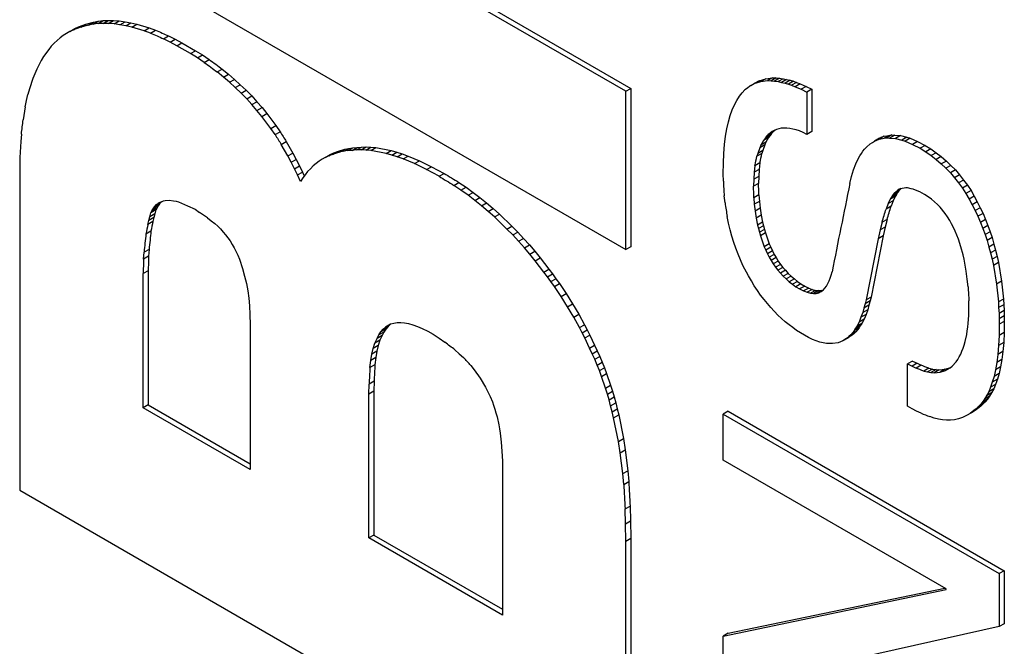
# Model space of a CAD drawing. Header units: millimetres. Extents: x -88 to 910, y -234 to 995.
# Tile 32 of 40: x 871.97 to 880.58, y 840.18 to 845.66. Entities that reach past the tile are written whole.
import ezdxf

# ---------------------------------------------------------------- set-up
doc = ezdxf.new("R2010")
doc.units = ezdxf.units.MM

msp = doc.modelspace()

# ---------------------------------------------------------------- linework, layer by layer
at = {"color": 7, "linetype": 'Continuous', "lineweight": 25}
for p, q in [((871.9668, 846.7144), (877.2701, 843.6529)), ((877.2701, 845.0374), (875.263, 846.1961)), ((875.307, 846.2215), (877.3141, 845.0628)), ((872.6527, 845.6305), (872.6967, 845.6559)), ((872.6535, 845.6505), (872.6967, 845.6559)), ((872.6967, 845.6559), (872.7418, 845.656)), ((872.6978, 845.6305), (872.7418, 845.656)), ((872.7418, 845.656), (872.7888, 845.657)), ((872.7448, 845.6316), (872.7888, 845.657)), ((872.7888, 845.657), (872.8376, 845.6527)), ((872.7936, 845.6273), (872.8376, 845.6527)), ((872.8376, 845.6527), (872.8884, 845.6451)), ((872.4065, 845.56), (872.4505, 845.5854)), ((872.4366, 845.5752), (872.4065, 845.56)), ((872.4366, 845.5752), (872.4806, 845.6006)), ((872.5005, 845.5991), (872.4366, 845.5752)), ((872.4505, 845.5854), (872.4806, 845.6006)), ((872.4806, 845.6006), (872.5445, 845.6245)), ((872.5005, 845.5991), (872.5445, 845.6245)), ((872.5681, 845.6164), (872.5005, 845.5991)), ((872.5445, 845.6245), (872.6121, 845.6418)), ((872.5681, 845.6164), (872.6121, 845.6418)), ((872.6095, 845.6251), (872.5681, 845.6164)), ((872.6095, 845.6251), (872.6535, 845.6505)), ((872.6527, 845.6305), (872.6095, 845.6251)), ((872.6121, 845.6418), (872.6535, 845.6505)), ((872.6978, 845.6305), (872.6527, 845.6305)), ((872.7448, 845.6316), (872.6978, 845.6305)), ((872.7936, 845.6273), (872.7448, 845.6316)), ((872.8444, 845.6197), (872.7936, 845.6273)), ((872.8444, 845.6197), (872.8884, 845.6451)), ((872.8951, 845.61), (872.8444, 845.6197)), ((872.8884, 845.6451), (872.9391, 845.6354)), ((872.8951, 845.61), (872.9391, 845.6354)), ((872.9477, 845.5991), (872.8951, 845.61)), ((872.9391, 845.6354), (872.9917, 845.6245)), ((872.9477, 845.5991), (872.9917, 845.6245)), ((873.0567, 845.5666), (872.9477, 845.5991)), ((872.9917, 845.6245), (873.1007, 845.592)), ((873.0567, 845.5666), (873.1007, 845.592)), ((873.1112, 845.546), (873.0567, 845.5666)), ((873.1007, 845.592), (873.1552, 845.5714)), ((873.1112, 845.546), (873.1552, 845.5714)), ((872.2938, 845.4819), (872.2693, 845.4569)), ((872.3201, 845.5036), (872.2938, 845.4819)), ((872.3483, 845.5242), (872.3201, 845.5036)), ((872.3764, 845.5426), (872.3483, 845.5242)), ((872.4065, 845.56), (872.3764, 845.5426)), ((873.2259, 845.4971), (873.2699, 845.5225)), ((873.2841, 845.4678), (873.2259, 845.4971)), ((873.2699, 845.5225), (873.3281, 845.4932)), ((873.2841, 845.4678), (873.3281, 845.4932)), ((873.3281, 845.4932), (873.3864, 845.4618)), ((872.2205, 845.4026), (872.1754, 845.3419)), ((872.243, 845.4309), (872.2205, 845.4026)), ((872.2693, 845.4569), (872.243, 845.4309)), ((873.3424, 845.4364), (873.2841, 845.4678)), ((873.3424, 845.4364), (873.3864, 845.4618)), ((873.4627, 845.367), (873.3424, 845.4364)), ((873.3864, 845.4618), (873.5067, 845.3924)), ((872.1754, 845.3419), (872.1547, 845.3061)), ((873.4627, 845.367), (873.5067, 845.3924)), ((873.5228, 845.3301), (873.4627, 845.367)), ((873.5067, 845.3924), (873.5668, 845.3555)), ((873.5228, 845.3301), (873.5668, 845.3555)), ((873.5811, 845.2899), (873.5228, 845.3301)), ((873.5668, 845.3555), (873.6251, 845.3153)), ((873.5811, 845.2899), (873.6251, 845.3153)), ((872.1171, 845.2323), (872.0983, 845.191)), ((872.1547, 845.3061), (872.1171, 845.2323)), ((873.6957, 845.2064), (873.7397, 845.2318)), ((873.7397, 845.2318), (873.7942, 845.1873)), ((872.0814, 845.1487), (872.0513, 845.0576)), ((872.0983, 845.191), (872.0814, 845.1487)), ((873.7502, 845.1619), (873.6957, 845.2064)), ((873.7502, 845.1619), (873.7942, 845.1873)), ((873.8028, 845.1163), (873.7502, 845.1619)), ((873.7942, 845.1873), (873.8468, 845.1417)), ((873.8028, 845.1163), (873.8468, 845.1417)), ((873.8468, 845.1417), (873.8976, 845.0951)), ((878.438, 845.1302), (878.4971, 845.1472)), ((878.4971, 845.1472), (878.4531, 845.1218)), ((878.4971, 845.1472), (878.5561, 845.1558)), ((878.5561, 845.1558), (878.5121, 845.1304)), ((878.5875, 845.1547), (878.5435, 845.1293)), ((878.5561, 845.1558), (878.5875, 845.1547)), ((878.617, 845.1526), (878.573, 845.1272)), ((878.5875, 845.1547), (878.617, 845.1526)), ((878.6483, 845.1473), (878.6043, 845.1218)), ((878.617, 845.1526), (878.6483, 845.1473)), ((878.6779, 845.1409), (878.6339, 845.1155)), ((878.6483, 845.1473), (878.6779, 845.1409)), ((878.6779, 845.1409), (878.7092, 845.1334)), ((872.0513, 845.0576), (872.0382, 845.0088)), ((873.8536, 845.0697), (873.8028, 845.1163)), ((873.8536, 845.0697), (873.8976, 845.0951)), ((873.9043, 845.0209), (873.8536, 845.0697)), ((873.8976, 845.0951), (873.9483, 845.0463)), ((877.2701, 845.0374), (877.3141, 845.0628)), ((877.3141, 845.0628), (877.3141, 843.6783)), ((878.2889, 845.0228), (878.3129, 845.0494)), ((878.3664, 845.0888), (878.394, 845.1048)), ((878.438, 845.1302), (878.394, 845.1048)), ((878.394, 845.1048), (878.4531, 845.1218)), ((878.4531, 845.1218), (878.5121, 845.1304)), ((878.5121, 845.1304), (878.5435, 845.1293)), ((878.5435, 845.1293), (878.573, 845.1272)), ((878.573, 845.1272), (878.6043, 845.1218)), ((878.6043, 845.1218), (878.6339, 845.1155)), ((878.6339, 845.1155), (878.6652, 845.108)), ((878.7092, 845.1334), (878.6652, 845.108)), ((878.6652, 845.108), (878.6947, 845.0995)), ((878.7387, 845.1249), (878.6947, 845.0995)), ((878.6947, 845.0995), (878.7224, 845.0899)), ((878.7092, 845.1334), (878.7387, 845.1249)), ((878.7664, 845.1153), (878.7224, 845.0899)), ((878.7224, 845.0899), (878.7519, 845.0771)), ((878.7387, 845.1249), (878.7664, 845.1153)), ((878.7959, 845.1025), (878.7519, 845.0771)), ((878.7519, 845.0771), (878.8054, 845.0548)), ((878.7664, 845.1153), (878.7959, 845.1025)), ((878.7959, 845.1025), (878.8494, 845.0802)), ((878.8494, 845.0802), (878.8054, 845.0548)), ((878.8054, 845.0548), (878.8552, 845.0303)), ((878.8494, 845.0802), (878.8992, 845.0557)), ((878.8992, 845.0557), (878.8552, 845.0303)), ((878.8992, 845.0557), (878.8992, 844.685)), ((873.9043, 845.0209), (873.9483, 845.0463)), ((873.9532, 844.971), (873.9043, 845.0209)), ((873.9483, 845.0463), (873.9972, 844.9964)), ((873.9532, 844.971), (873.9972, 844.9964)), ((873.9983, 844.921), (873.9532, 844.971)), ((873.9972, 844.9964), (874.0423, 844.9464)), ((877.2701, 843.6529), (877.2701, 845.0374)), ((878.2428, 844.9578), (878.2649, 844.994)), ((878.2649, 844.994), (878.2889, 845.0228)), ((878.8552, 845.0303), (878.8552, 844.6596)), ((872.0156, 844.9024), (871.9968, 844.7874)), ((873.9983, 844.921), (874.0423, 844.9464)), ((874.0434, 844.869), (873.9983, 844.921)), ((874.0423, 844.9464), (874.0874, 844.8944)), ((874.0434, 844.869), (874.0874, 844.8944)), ((874.0874, 844.8944), (874.1306, 844.8434)), ((878.2022, 844.8747), (878.2225, 844.9184)), ((878.2225, 844.9184), (878.2428, 844.9578)), ((874.0866, 844.818), (874.0434, 844.869)), ((874.0866, 844.818), (874.1306, 844.8434)), ((874.1655, 844.7116), (874.0866, 844.818)), ((874.1306, 844.8434), (874.2095, 844.737)), ((878.169, 844.7703), (878.1856, 844.8246)), ((878.1856, 844.8246), (878.2022, 844.8747)), ((874.1655, 844.7116), (874.2095, 844.737)), ((874.2012, 844.6585), (874.1655, 844.7116)), ((874.2095, 844.737), (874.2452, 844.6839)), ((878.145, 844.6435), (878.156, 844.7096)), ((878.156, 844.7096), (878.169, 844.7703)), ((878.5896, 844.7043), (878.5711, 844.6936)), ((878.5896, 844.7043), (878.5711, 844.6936)), ((878.6099, 844.7096), (878.5896, 844.7043)), ((878.632, 844.7139), (878.6099, 844.7096)), ((878.68, 844.716), (878.632, 844.7139)), ((878.7058, 844.7118), (878.68, 844.716)), ((878.7335, 844.7064), (878.7058, 844.7118)), ((878.7611, 844.699), (878.7335, 844.7064)), ((871.9818, 844.6637), (871.9762, 844.5975)), ((874.2012, 844.6585), (874.2452, 844.6839)), ((878.1358, 844.5722), (878.145, 844.6435)), ((878.5192, 844.6338), (878.4752, 844.6084)), ((878.49, 844.6255), (878.4752, 844.6084)), ((878.534, 844.6509), (878.49, 844.6255)), ((878.5029, 844.6436), (878.49, 844.6255)), ((878.5192, 844.6338), (878.4971, 844.5912)), ((878.5469, 844.669), (878.5029, 844.6436)), ((878.5176, 844.6585), (878.5029, 844.6436)), ((878.5616, 844.6839), (878.5176, 844.6585)), ((878.5342, 844.6723), (878.5176, 844.6585)), ((878.534, 844.6509), (878.5192, 844.6338)), ((878.5469, 844.669), (878.534, 844.6509)), ((878.5711, 844.6936), (878.5342, 844.6723)), ((878.5527, 844.6851), (878.5342, 844.6723)), ((878.5616, 844.6839), (878.5469, 844.669)), ((878.5711, 844.6936), (878.5527, 844.6851)), ((878.5782, 844.6977), (878.5616, 844.6839)), ((878.7907, 844.6905), (878.7611, 844.699)), ((878.822, 844.6766), (878.7907, 844.6905)), ((878.8552, 844.6596), (878.822, 844.6766)), ((878.8992, 844.685), (878.8552, 844.6596)), ((879.4914, 844.6265), (879.4474, 844.6011)), ((879.5117, 844.6361), (879.4677, 844.6107)), ((879.4677, 844.6107), (879.488, 844.6181)), ((879.532, 844.6435), (879.488, 844.6181)), ((879.488, 844.6181), (879.5323, 844.6266)), ((879.4914, 844.6265), (879.5117, 844.6361)), ((879.5117, 844.6361), (879.532, 844.6435)), ((879.532, 844.6435), (879.5763, 844.652)), ((879.5763, 844.652), (879.5323, 844.6266)), ((879.5323, 844.6266), (879.5563, 844.6298)), ((879.6003, 844.6552), (879.5563, 844.6298)), ((879.5563, 844.6298), (879.5802, 844.6288)), ((879.5763, 844.652), (879.6003, 844.6552)), ((879.6243, 844.6542), (879.5802, 844.6288)), ((879.5802, 844.6288), (879.6319, 844.6245)), ((879.6003, 844.6552), (879.6243, 844.6542)), ((879.6243, 844.6542), (879.6759, 844.6499)), ((879.6759, 844.6499), (879.6319, 844.6245)), ((879.6319, 844.6245), (879.6872, 844.6096)), ((879.6759, 844.6499), (879.7313, 844.635)), ((879.7313, 844.635), (879.6872, 844.6096)), ((879.7608, 844.6265), (879.7168, 844.6011)), ((879.7313, 844.635), (879.7608, 844.6265)), ((879.7608, 844.6265), (879.8235, 844.5988)), ((871.9762, 844.5975), (871.9686, 844.4586)), ((874.2557, 844.5728), (874.2997, 844.5982)), ((874.314, 844.4719), (874.2557, 844.5728)), ((874.2997, 844.5982), (874.358, 844.4973)), ((874.8026, 844.5131), (874.8466, 844.5385)), ((874.8109, 844.5309), (874.8466, 844.5385)), ((874.8383, 844.5186), (874.8823, 844.544)), ((874.8466, 844.5385), (874.8823, 844.544)), ((874.8759, 844.5207), (874.9199, 844.5461)), ((874.8823, 844.544), (874.9199, 844.5461)), ((874.9153, 844.524), (874.9593, 844.5494)), ((874.9199, 844.5461), (874.9593, 844.5494)), ((874.9548, 844.5251), (874.9988, 844.5505)), ((874.9593, 844.5494), (874.9988, 844.5505)), ((874.9962, 844.5229), (875.0402, 844.5483)), ((874.9988, 844.5505), (875.0402, 844.5483)), ((875.0394, 844.5197), (875.0834, 844.5451)), ((875.0402, 844.5483), (875.0834, 844.5451)), ((875.0834, 844.5451), (875.2187, 844.519)), ((878.1284, 844.4934), (878.1358, 844.5722)), ((878.4438, 844.5434), (878.4254, 844.4945)), ((878.4878, 844.5689), (878.4438, 844.5434)), ((878.4531, 844.5658), (878.4438, 844.5434)), ((878.4752, 844.6084), (878.4531, 844.5658)), ((878.4971, 844.5912), (878.4531, 844.5658)), ((878.4878, 844.5689), (878.4694, 844.5199)), ((878.4971, 844.5912), (878.4878, 844.5689)), ((879.346, 844.5148), (879.3607, 844.5318)), ((879.3607, 844.5318), (879.3773, 844.5499)), ((879.3773, 844.5499), (879.4105, 844.5776)), ((879.4105, 844.5776), (879.429, 844.5904)), ((879.429, 844.5904), (879.4474, 844.6011)), ((879.4474, 844.6011), (879.4677, 844.6107)), ((879.6872, 844.6096), (879.7168, 844.6011)), ((879.7168, 844.6011), (879.7795, 844.5734)), ((879.8235, 844.5988), (879.7795, 844.5734)), ((879.7795, 844.5734), (879.8459, 844.5393)), ((879.8235, 844.5988), (879.8899, 844.5647)), ((879.8899, 844.5647), (879.8459, 844.5393)), ((879.8459, 844.5393), (879.8957, 844.5084)), ((879.8899, 844.5647), (879.9397, 844.5338)), ((879.9397, 844.5338), (879.8957, 844.5084)), ((879.9397, 844.5338), (879.9877, 844.4998)), ((871.9686, 844.4586), (871.9668, 844.3859)), ((874.314, 844.4719), (874.358, 844.4973)), ((874.3422, 844.4165), (874.314, 844.4719)), ((874.358, 844.4973), (874.3862, 844.4419)), ((874.641, 844.4589), (874.6128, 844.4426)), ((874.641, 844.4589), (874.685, 844.4843)), ((874.671, 844.4741), (874.641, 844.4589)), ((874.671, 844.4741), (874.715, 844.4995)), ((874.703, 844.486), (874.671, 844.4741)), ((874.685, 844.4843), (874.715, 844.4995)), ((874.703, 844.486), (874.747, 844.5114)), ((874.7669, 844.5055), (874.703, 844.486)), ((874.715, 844.4995), (874.747, 844.5114)), ((874.747, 844.5114), (874.8109, 844.5309)), ((874.7669, 844.5055), (874.8109, 844.5309)), ((874.8026, 844.5131), (874.7669, 844.5055)), ((874.8383, 844.5186), (874.8026, 844.5131)), ((874.8759, 844.5207), (874.8383, 844.5186)), ((874.9153, 844.524), (874.8759, 844.5207)), ((874.9548, 844.5251), (874.9153, 844.524)), ((874.9962, 844.5229), (874.9548, 844.5251)), ((875.0394, 844.5197), (874.9962, 844.5229)), ((875.1747, 844.4936), (875.0394, 844.5197)), ((875.1747, 844.4936), (875.2187, 844.519)), ((875.2235, 844.4785), (875.1747, 844.4936)), ((875.2187, 844.519), (875.2675, 844.5039)), ((875.2235, 844.4785), (875.2675, 844.5039)), ((875.2705, 844.4644), (875.2235, 844.4785)), ((875.2675, 844.5039), (875.3145, 844.4898)), ((875.2705, 844.4644), (875.3145, 844.4898)), ((875.3213, 844.4459), (875.2705, 844.4644)), ((875.3145, 844.4898), (875.3653, 844.4713)), ((875.3213, 844.4459), (875.3653, 844.4713)), ((875.4227, 844.4047), (875.3213, 844.4459)), ((875.3653, 844.4713), (875.4667, 844.4301)), ((878.1247, 844.4081), (878.1284, 844.4934)), ((878.4254, 844.4945), (878.418, 844.4689)), ((878.462, 844.4943), (878.418, 844.4689)), ((878.4694, 844.5199), (878.4254, 844.4945)), ((878.4694, 844.5199), (878.462, 844.4943)), ((879.2832, 844.404), (879.3072, 844.4519)), ((879.3072, 844.4519), (879.3183, 844.4732)), ((879.3183, 844.4732), (879.333, 844.4945)), ((879.333, 844.4945), (879.346, 844.5148)), ((879.8957, 844.5084), (879.9437, 844.4744)), ((879.9877, 844.4998), (879.9437, 844.4744)), ((879.9437, 844.4744), (879.988, 844.4403)), ((879.9877, 844.4998), (880.032, 844.4657)), ((880.032, 844.4657), (879.988, 844.4403)), ((880.032, 844.4657), (880.0762, 844.4273)), ((871.9668, 844.3859), (871.9668, 841.5474)), ((874.3422, 844.4165), (874.3862, 844.4419)), ((874.3722, 844.3601), (874.3422, 844.4165)), ((874.3722, 844.3601), (874.4162, 844.3855)), ((874.3985, 844.3059), (874.3722, 844.3601)), ((874.3862, 844.4419), (874.4162, 844.3855)), ((874.4162, 844.3855), (874.4425, 844.3313)), ((874.5113, 844.3601), (874.4869, 844.3352)), ((874.5339, 844.384), (874.5113, 844.3601)), ((874.5602, 844.4057), (874.5339, 844.384)), ((874.5865, 844.4252), (874.5602, 844.4057)), ((874.6128, 844.4426), (874.5865, 844.4252)), ((875.4227, 844.4047), (875.4667, 844.4301)), ((875.528, 844.3526), (875.4227, 844.4047)), ((875.4667, 844.4301), (875.572, 844.378)), ((875.528, 844.3526), (875.572, 844.378)), ((875.572, 844.378), (875.681, 844.3194)), ((878.1228, 844.3155), (878.1247, 844.4081)), ((878.4014, 844.3869), (878.394, 844.3293)), ((878.4454, 844.4123), (878.4014, 844.3869)), ((878.4454, 844.4123), (878.438, 844.3547)), ((879.2648, 844.3507), (879.2832, 844.404)), ((879.988, 844.4403), (880.0322, 844.4019)), ((880.0762, 844.4273), (880.0322, 844.4019)), ((880.0322, 844.4019), (880.0728, 844.3636)), ((880.1168, 844.389), (880.0728, 844.3636)), ((880.0728, 844.3636), (880.1116, 844.3242)), ((880.0762, 844.4273), (880.1168, 844.389)), ((880.1168, 844.389), (880.1556, 844.3496)), ((874.3985, 844.3059), (874.4425, 844.3313)), ((874.423, 844.2484), (874.3985, 844.3059)), ((874.4436, 844.2798), (874.423, 844.2484)), ((874.4425, 844.3313), (874.4572, 844.2968)), ((874.4662, 844.308), (874.4436, 844.2798)), ((874.4869, 844.3352), (874.4662, 844.308)), ((875.637, 844.294), (875.528, 844.3526)), ((875.637, 844.294), (875.681, 844.3194)), ((878.1247, 844.2505), (878.1228, 844.3155)), ((878.394, 844.3293), (878.3903, 844.2676)), ((878.4343, 844.293), (878.3903, 844.2676)), ((878.438, 844.3547), (878.394, 844.3293)), ((878.4343, 844.293), (878.4325, 844.2323)), ((878.438, 844.3547), (878.4343, 844.293)), ((879.2316, 844.2314), (879.2463, 844.2932)), ((879.2463, 844.2932), (879.2648, 844.3507)), ((880.1556, 844.3496), (880.1116, 844.3242)), ((880.1116, 844.3242), (880.1485, 844.2816)), ((880.1925, 844.307), (880.1485, 844.2816)), ((880.1485, 844.2816), (880.1835, 844.2358)), ((880.1556, 844.3496), (880.1925, 844.307)), ((880.1925, 844.307), (880.2275, 844.2612)), ((875.7667, 844.2148), (875.8107, 844.2402)), ((875.8287, 844.1725), (875.7667, 844.2148)), ((875.8107, 844.2402), (875.8727, 844.1979)), ((875.8287, 844.1725), (875.8727, 844.1979)), ((875.8727, 844.1979), (875.9347, 844.1534)), ((878.3903, 844.2676), (878.3885, 844.2069)), ((878.4325, 844.2323), (878.3885, 844.2069)), ((879.7205, 844.1921), (879.6762, 844.1857)), ((879.7352, 844.1921), (879.7205, 844.1921)), ((879.7684, 844.1857), (879.7352, 844.1921)), ((880.2275, 844.2612), (880.1835, 844.2358)), ((880.1835, 844.2358), (880.2167, 844.191)), ((880.2607, 844.2164), (880.2167, 844.191)), ((880.2167, 844.191), (880.2481, 844.1431)), ((880.2275, 844.2612), (880.2607, 844.2164)), ((880.2607, 844.2164), (880.2921, 844.1685)), ((875.8907, 844.128), (875.8287, 844.1725)), ((875.8907, 844.128), (875.9347, 844.1534)), ((875.9508, 844.0825), (875.8907, 844.128)), ((875.9347, 844.1534), (875.9948, 844.1079)), ((875.9508, 844.0825), (875.9948, 844.1079)), ((875.9948, 844.1079), (876.0531, 844.0612)), ((878.1394, 844.0609), (878.1321, 844.1227)), ((878.4362, 844.1321), (878.3922, 844.1067)), ((878.3922, 844.1067), (878.3959, 844.0492)), ((878.4362, 844.1321), (878.4399, 844.0746)), ((879.6298, 844.1184), (879.5858, 844.093)), ((879.5969, 844.11), (879.5858, 844.093)), ((879.6409, 844.1354), (879.5969, 844.11)), ((879.6061, 844.126), (879.5969, 844.11)), ((879.6501, 844.1514), (879.6061, 844.126)), ((879.6171, 844.1409), (879.6061, 844.126)), ((879.6298, 844.1184), (879.6113, 844.08)), ((879.6611, 844.1663), (879.6171, 844.1409)), ((879.6393, 844.1622), (879.6171, 844.1409)), ((879.6409, 844.1354), (879.6298, 844.1184)), ((879.6811, 844.1864), (879.6393, 844.1622)), ((879.6522, 844.1718), (879.6393, 844.1622)), ((879.6501, 844.1514), (879.6409, 844.1354)), ((879.6611, 844.1663), (879.6501, 844.1514)), ((879.6633, 844.1803), (879.6522, 844.1718)), ((879.6821, 844.1865), (879.6611, 844.1663)), ((879.6762, 844.1857), (879.6633, 844.1803)), ((879.7869, 844.1814), (879.7684, 844.1857)), ((879.8053, 844.1729), (879.7869, 844.1814)), ((879.8441, 844.1569), (879.8053, 844.1729)), ((879.8865, 844.1346), (879.8441, 844.1569)), ((879.9179, 844.1143), (879.8865, 844.1346)), ((879.9455, 844.0941), (879.9179, 844.1143)), ((880.2921, 844.1685), (880.2481, 844.1431)), ((880.2481, 844.1431), (880.2757, 844.0952)), ((880.3197, 844.1206), (880.2757, 844.0952)), ((880.2921, 844.1685), (880.3197, 844.1206)), ((880.3197, 844.1206), (880.3474, 844.0705)), ((873.1684, 844.0165), (873.1244, 843.9911)), ((873.1778, 844.0349), (873.1338, 844.0095)), ((873.1338, 844.0095), (873.1469, 844.028)), ((873.191, 844.0534), (873.1469, 844.028)), ((873.1469, 844.028), (873.1639, 844.0464)), ((873.1684, 844.0165), (873.159, 844.0002)), ((873.2079, 844.0718), (873.1639, 844.0464)), ((873.1639, 844.0464), (873.1789, 844.0573)), ((873.1778, 844.0349), (873.1684, 844.0165)), ((873.191, 844.0534), (873.1778, 844.0349)), ((873.194, 844.066), (873.1789, 844.0573)), ((873.1789, 844.0573), (873.1939, 844.0659)), ((873.2079, 844.0718), (873.191, 844.0534)), ((873.1939, 844.0659), (873.224, 844.079)), ((873.2084, 844.0722), (873.2079, 844.0718)), ((873.224, 844.079), (873.2409, 844.0822)), ((873.2409, 844.0822), (873.2747, 844.0844)), ((873.2747, 844.0844), (873.3123, 844.0801)), ((873.3123, 844.0801), (873.3349, 844.0757)), ((873.3349, 844.0757), (873.3574, 844.0692)), ((873.3574, 844.0692), (873.3819, 844.0595)), ((873.3819, 844.0595), (873.4364, 844.0367)), ((873.4364, 844.0367), (873.5021, 844.0052)), ((876.0091, 844.0358), (875.9508, 844.0825)), ((876.0091, 844.0358), (876.0531, 844.0612)), ((876.0673, 843.987), (876.0091, 844.0358)), ((876.0531, 844.0612), (876.1113, 844.0124)), ((878.4399, 844.0746), (878.3959, 844.0492)), ((878.3959, 844.0492), (878.4033, 843.9896)), ((878.4473, 844.015), (878.4033, 843.9896)), ((878.4399, 844.0746), (878.4473, 844.015)), ((878.4473, 844.015), (878.4565, 843.9542)), ((879.5673, 844.0546), (879.5489, 844.0078)), ((879.5929, 844.0332), (879.5489, 844.0078)), ((879.5858, 844.093), (879.5673, 844.0546)), ((879.6113, 844.08), (879.5673, 844.0546)), ((879.6113, 844.08), (879.5929, 844.0332)), ((879.9732, 844.0717), (879.9455, 844.0941)), ((879.999, 844.0483), (879.9732, 844.0717)), ((880.023, 844.0238), (879.999, 844.0483)), ((880.0673, 843.9684), (880.023, 844.0238)), ((880.2757, 844.0952), (880.3034, 844.0451)), ((880.3474, 844.0705), (880.3034, 844.0451)), ((880.3034, 844.0451), (880.3292, 843.994)), ((880.3732, 844.0194), (880.3292, 843.994)), ((880.3474, 844.0705), (880.3732, 844.0194)), ((880.3732, 844.0194), (880.3972, 843.9693)), ((873.0962, 843.9075), (873.1056, 843.939)), ((873.1402, 843.9329), (873.0962, 843.9075)), ((873.1056, 843.939), (873.115, 843.9748)), ((873.1496, 843.9644), (873.1056, 843.939)), ((873.159, 844.0002), (873.115, 843.9748)), ((873.115, 843.9748), (873.1244, 843.9911)), ((873.1244, 843.9911), (873.1338, 844.0095)), ((873.1402, 843.9329), (873.1327, 843.8982)), ((873.1496, 843.9644), (873.1402, 843.9329)), ((873.159, 844.0002), (873.1496, 843.9644)), ((873.5021, 844.0052), (873.5416, 843.9781)), ((873.6111, 843.9293), (873.6431, 843.9043)), ((876.0673, 843.987), (876.1113, 844.0124)), ((876.1218, 843.9382), (876.0673, 843.987)), ((876.1113, 844.0124), (876.1658, 843.9636)), ((876.1218, 843.9382), (876.1658, 843.9636)), ((876.2308, 843.8319), (876.1218, 843.9382)), ((876.1658, 843.9636), (876.2748, 843.8573)), ((878.1708, 843.883), (878.1579, 843.9416)), ((878.4033, 843.9896), (878.4125, 843.9288)), ((878.4565, 843.9542), (878.4125, 843.9288)), ((878.4125, 843.9288), (878.4235, 843.8671)), ((878.4565, 843.9542), (878.4675, 843.8925)), ((880.0857, 843.9407), (880.0673, 843.9684)), ((880.106, 843.9077), (880.0857, 843.9407)), ((880.3292, 843.994), (880.3532, 843.9439)), ((880.3972, 843.9693), (880.3532, 843.9439)), ((880.3532, 843.9439), (880.3754, 843.8907)), ((880.3972, 843.9693), (880.4194, 843.9161)), ((873.0887, 843.8728), (873.0962, 843.9075)), ((873.1327, 843.8982), (873.0887, 843.8728)), ((873.6431, 843.9043), (873.6731, 843.8804)), ((873.6731, 843.8804), (873.6995, 843.8566)), ((873.6995, 843.8566), (873.7239, 843.8338)), ((876.2308, 843.8319), (876.2748, 843.8573)), ((876.2748, 843.8573), (876.3256, 843.8063)), ((878.1837, 843.8266), (878.1708, 843.883)), ((878.4675, 843.8925), (878.4235, 843.8671)), ((878.4235, 843.8671), (878.4328, 843.8362)), ((878.4768, 843.8616), (878.4328, 843.8362)), ((878.4675, 843.8925), (878.4768, 843.8616)), ((878.4768, 843.8616), (878.4842, 843.8296)), ((879.5138, 843.8917), (879.4972, 843.8246)), ((879.5412, 843.85), (879.4972, 843.8246)), ((879.5578, 843.9171), (879.5138, 843.8917)), ((879.5412, 843.85), (879.5246, 843.7722)), ((879.5578, 843.9171), (879.5412, 843.85)), ((880.1226, 843.8789), (880.106, 843.9077)), ((880.1392, 843.8459), (880.1226, 843.8789)), ((880.154, 843.814), (880.1392, 843.8459)), ((880.4194, 843.9161), (880.3754, 843.8907)), ((880.3754, 843.8907), (880.3957, 843.8385)), ((880.4397, 843.8639), (880.3957, 843.8385)), ((880.4194, 843.9161), (880.4397, 843.8639)), ((880.4397, 843.8639), (880.46, 843.8096)), ((873.1158, 843.8146), (873.0718, 843.7892)), ((873.7239, 843.8338), (873.7483, 843.8067)), ((873.7483, 843.8067), (873.769, 843.7817)), ((873.769, 843.7817), (873.7897, 843.7546)), ((876.2816, 843.7809), (876.2308, 843.8319)), ((876.2816, 843.7809), (876.3256, 843.8063)), ((876.3323, 843.7255), (876.2816, 843.7809)), ((876.3256, 843.8063), (876.3763, 843.7509)), ((878.2003, 843.7701), (878.1837, 843.8266)), ((878.2169, 843.7158), (878.2003, 843.7701)), ((878.4328, 843.8362), (878.4401, 843.8042)), ((878.4842, 843.8296), (878.4401, 843.8042)), ((878.4401, 843.8042), (878.4494, 843.7733)), ((878.4934, 843.7987), (878.4494, 843.7733)), ((878.4494, 843.7733), (878.4826, 843.6775)), ((878.4842, 843.8296), (878.4934, 843.7987)), ((878.4934, 843.7987), (878.5266, 843.7029)), ((879.5246, 843.7722), (879.4176, 843.2375)), ((879.4972, 843.8246), (879.4806, 843.7468)), ((879.5246, 843.7722), (879.4806, 843.7468)), ((880.1687, 843.7799), (880.154, 843.814)), ((880.1817, 843.7447), (880.1687, 843.7799)), ((880.3957, 843.8385), (880.416, 843.7842)), ((880.46, 843.8096), (880.416, 843.7842)), ((880.416, 843.7842), (880.4326, 843.732)), ((880.4766, 843.7574), (880.4326, 843.732)), ((880.46, 843.8096), (880.4766, 843.7574)), ((880.4766, 843.7574), (880.4932, 843.7009)), ((873.7897, 843.7546), (873.8085, 843.7286)), ((873.8085, 843.7286), (873.8272, 843.6982)), ((873.8272, 843.6982), (873.8442, 843.6689)), ((876.3323, 843.7255), (876.3763, 843.7509)), ((876.3831, 843.668), (876.3323, 843.7255)), ((876.3763, 843.7509), (876.4271, 843.6934)), ((876.3831, 843.668), (876.4271, 843.6934)), ((876.4271, 843.6934), (876.474, 843.6381)), ((877.3141, 843.6783), (877.2701, 843.6529)), ((878.2335, 843.6657), (878.2169, 843.7158)), ((878.5266, 843.7029), (878.4826, 843.6775)), ((878.4826, 843.6775), (878.4973, 843.6477)), ((878.5413, 843.6731), (878.4973, 843.6477)), ((878.5266, 843.7029), (878.5413, 843.6731)), ((878.5413, 843.6731), (878.5543, 843.6422)), ((879.4806, 843.7468), (879.3736, 843.2121)), ((880.2038, 843.6766), (880.1817, 843.7447)), ((880.2222, 843.6063), (880.2038, 843.6766)), ((880.4326, 843.732), (880.4492, 843.6755)), ((880.4932, 843.7009), (880.4492, 843.6755)), ((880.4492, 843.6755), (880.4621, 843.6233)), ((880.4932, 843.7009), (880.5061, 843.6487)), ((873.0511, 843.569), (873.0549, 843.6297)), ((873.0951, 843.5944), (873.0511, 843.569)), ((873.0989, 843.6551), (873.0549, 843.6297)), ((873.0989, 843.6551), (873.0951, 843.5944)), ((873.8442, 843.6689), (873.8592, 843.6385)), ((873.8592, 843.6385), (873.8761, 843.6027)), ((873.8761, 843.6027), (873.8911, 843.568)), ((876.43, 843.6127), (876.3831, 843.668)), ((876.43, 843.6127), (876.474, 843.6381)), ((876.4789, 843.5541), (876.43, 843.6127)), ((876.474, 843.6381), (876.5229, 843.5795)), ((878.2538, 843.6135), (878.2335, 843.6657)), ((878.2741, 843.5635), (878.2538, 843.6135)), ((878.4973, 843.6477), (878.5103, 843.6168)), ((878.5543, 843.6422), (878.5103, 843.6168)), ((878.5103, 843.6168), (878.5269, 843.5859)), ((878.5709, 843.6113), (878.5269, 843.5859)), ((878.5269, 843.5859), (878.5435, 843.5571)), ((878.5543, 843.6422), (878.5709, 843.6113)), ((878.5709, 843.6113), (878.5875, 843.5825)), ((880.2315, 843.569), (880.2222, 843.6063)), ((880.5061, 843.6487), (880.4621, 843.6233)), ((880.4621, 843.6233), (880.4768, 843.5679)), ((880.5208, 843.5934), (880.4768, 843.5679)), ((880.5061, 843.6487), (880.5208, 843.5934)), ((880.5208, 843.5934), (880.5319, 843.5401)), ((873.8911, 843.568), (873.9156, 843.4888)), ((876.4789, 843.5541), (876.5229, 843.5795)), ((876.5541, 843.4565), (876.4789, 843.5541)), ((876.5229, 843.5795), (876.5981, 843.4819)), ((878.2963, 843.5145), (878.2741, 843.5635)), ((878.3442, 843.4229), (878.2963, 843.5145)), ((878.5875, 843.5825), (878.5435, 843.5571)), ((878.5435, 843.5571), (878.5619, 843.5273)), ((878.6059, 843.5527), (878.5619, 843.5273)), ((878.5619, 843.5273), (878.5822, 843.4985)), ((878.6262, 843.5239), (878.5822, 843.4985)), ((878.5822, 843.4985), (878.6025, 843.4719)), ((878.5875, 843.5825), (878.6059, 843.5527)), ((878.6059, 843.5527), (878.6262, 843.5239)), ((878.6262, 843.5239), (878.6465, 843.4973)), ((880.2388, 843.5349), (880.2315, 843.569)), ((880.2499, 843.4646), (880.2388, 843.5349)), ((880.4768, 843.5679), (880.4879, 843.5147)), ((880.5319, 843.5401), (880.4879, 843.5147)), ((880.4879, 843.5147), (880.5156, 843.3517)), ((880.5319, 843.5401), (880.5596, 843.3771)), ((873.0914, 843.4685), (873.0473, 843.4431)), ((873.0473, 842.2691), (873.0473, 843.4431)), ((873.0914, 843.4685), (873.0914, 842.2945)), ((873.9156, 843.4888), (873.9344, 843.4215)), ((873.9344, 843.4215), (873.9513, 843.3553)), ((876.5541, 843.4565), (876.5981, 843.4819)), ((876.586, 843.4141), (876.5541, 843.4565)), ((876.586, 843.4141), (876.63, 843.4395)), ((876.6161, 843.3729), (876.586, 843.4141)), ((876.5981, 843.4819), (876.63, 843.4395)), ((876.63, 843.4395), (876.6601, 843.3983)), ((878.37, 843.3782), (878.3442, 843.4229)), ((878.6465, 843.4973), (878.6025, 843.4719)), ((878.6025, 843.4719), (878.6246, 843.4463)), ((878.6686, 843.4717), (878.6246, 843.4463)), ((878.6246, 843.4463), (878.6486, 843.4197)), ((878.6465, 843.4973), (878.6686, 843.4717)), ((878.6926, 843.4451), (878.6486, 843.4197)), ((878.6486, 843.4197), (878.6744, 843.3963)), ((878.6686, 843.4717), (878.6926, 843.4451)), ((878.7184, 843.4217), (878.6744, 843.3963)), ((878.6926, 843.4451), (878.7184, 843.4217)), ((878.7184, 843.4217), (878.7461, 843.3972)), ((879.06, 843.4038), (879.0692, 843.4304)), ((879.0692, 843.4304), (879.0766, 843.4581)), ((880.2591, 843.3954), (880.2499, 843.4646)), ((873.9513, 843.3553), (873.9626, 843.2924)), ((876.6161, 843.3729), (876.6601, 843.3983)), ((876.6462, 843.3295), (876.6161, 843.3729)), ((876.6462, 843.3295), (876.6902, 843.3549)), ((876.7044, 843.2438), (876.6462, 843.3295)), ((876.6601, 843.3983), (876.6902, 843.3549)), ((876.6902, 843.3549), (876.7484, 843.2692)), ((878.3959, 843.3355), (878.37, 843.3782)), ((878.4235, 843.294), (878.3959, 843.3355)), ((878.6744, 843.3963), (878.7021, 843.3718)), ((878.7461, 843.3972), (878.7021, 843.3718)), ((878.7021, 843.3718), (878.7298, 843.3494)), ((878.7738, 843.3748), (878.7298, 843.3494)), ((878.7298, 843.3494), (878.7593, 843.3281)), ((878.7461, 843.3972), (878.7738, 843.3748)), ((878.8033, 843.3535), (878.7593, 843.3281)), ((878.7593, 843.3281), (878.7925, 843.309)), ((878.7738, 843.3748), (878.8033, 843.3535)), ((878.8365, 843.3344), (878.7925, 843.309)), ((878.8033, 843.3535), (878.8365, 843.3344)), ((878.8365, 843.3344), (878.8716, 843.3163)), ((879.0139, 843.3154), (879.0268, 843.3335)), ((879.0268, 843.3335), (879.0397, 843.3558)), ((879.0397, 843.3558), (879.0508, 843.3793)), ((879.0508, 843.3793), (879.06, 843.4038)), ((880.2665, 843.3272), (880.2591, 843.3954)), ((880.5596, 843.3771), (880.5156, 843.3517)), ((880.5156, 843.3517), (880.5322, 843.1951)), ((880.5596, 843.3771), (880.5762, 843.2205)), ((873.9626, 843.2924), (873.9719, 843.2284)), ((876.7044, 843.2438), (876.7484, 843.2692)), ((876.7608, 843.1527), (876.7044, 843.2438)), ((876.7484, 843.2692), (876.8048, 843.1781)), ((878.4512, 843.2546), (878.4235, 843.294)), ((878.4807, 843.2163), (878.4512, 843.2546)), ((878.7925, 843.309), (878.8276, 843.2909)), ((878.8716, 843.3163), (878.8276, 843.2909)), ((878.8276, 843.2909), (878.8589, 843.2791)), ((878.9029, 843.3045), (878.8589, 843.2791)), ((878.8589, 843.2791), (878.8884, 843.2706)), ((878.8716, 843.3163), (878.9029, 843.3045)), ((878.9324, 843.296), (878.8884, 843.2706)), ((878.8884, 843.2706), (878.9143, 843.2685)), ((878.9029, 843.3045), (878.9324, 843.296)), ((878.9583, 843.2939), (878.9143, 843.2685)), ((878.9143, 843.2685), (878.9383, 843.2696)), ((878.9324, 843.296), (878.9583, 843.2939)), ((878.9823, 843.295), (878.9383, 843.2696)), ((878.9383, 843.2696), (878.9604, 843.276)), ((878.9583, 843.2939), (878.9823, 843.295)), ((878.989, 843.2924), (878.9604, 843.276)), ((878.9604, 843.276), (878.9807, 843.2855)), ((878.9807, 843.2855), (878.9973, 843.2994)), ((878.9823, 843.295), (878.9971, 843.2993)), ((878.9973, 843.2994), (879.0139, 843.3154)), ((873.9719, 843.2284), (873.9776, 843.16)), ((873.9776, 843.16), (873.9813, 843.084)), ((876.7608, 843.1527), (876.8048, 843.1781)), ((876.8048, 843.1781), (876.8593, 843.088)), ((878.5103, 843.18), (878.4807, 843.2163)), ((878.5398, 843.146), (878.5103, 843.18)), ((879.3662, 843.178), (879.3552, 843.1418)), ((879.3992, 843.1672), (879.3552, 843.1418)), ((879.3736, 843.2121), (879.3662, 843.178)), ((879.4103, 843.2034), (879.3662, 843.178)), ((879.4176, 843.2375), (879.3736, 843.2121)), ((879.3992, 843.1672), (879.3881, 843.1267)), ((879.4103, 843.2034), (879.3992, 843.1672)), ((879.4176, 843.2375), (879.4103, 843.2034)), ((880.2739, 843.1483), (880.2739, 843.2036)), ((880.5762, 843.2205), (880.5322, 843.1951)), ((880.5322, 843.1951), (880.534, 843.1451)), ((880.578, 843.1705), (880.534, 843.1451)), ((880.5762, 843.2205), (880.578, 843.1705)), ((880.578, 843.1705), (880.5817, 843.1194)), ((873.9813, 843.084), (873.9832, 842.994)), ((876.8153, 843.0626), (876.7608, 843.1527)), ((876.8153, 843.0626), (876.8593, 843.088)), ((876.8593, 843.088), (876.91, 842.9958)), ((878.6025, 843.0799), (878.5398, 843.146)), ((878.6339, 843.0512), (878.6025, 843.0799)), ((879.3441, 843.1013), (879.3294, 843.0608)), ((879.3734, 843.0862), (879.3294, 843.0608)), ((879.3552, 843.1418), (879.3441, 843.1013)), ((879.3881, 843.1267), (879.3441, 843.1013)), ((879.3734, 843.0862), (879.3568, 843.0447)), ((879.3881, 843.1267), (879.3734, 843.0862)), ((880.2684, 843.0087), (880.2721, 843.0769)), ((880.2721, 843.0769), (880.2739, 843.1483)), ((880.534, 843.1451), (880.5377, 843.094)), ((880.5817, 843.1194), (880.5377, 843.094)), ((880.5377, 843.094), (880.5377, 843.0471)), ((880.5817, 843.0725), (880.5377, 843.0471)), ((880.5817, 843.1194), (880.5817, 843.0725)), ((880.5817, 843.0725), (880.5836, 843.0246)), ((873.9832, 842.994), (873.9832, 841.7288)), ((875.1905, 842.9815), (875.1465, 842.9561)), ((875.2112, 843), (875.1672, 842.9746)), ((875.1672, 842.9746), (875.1897, 842.9898)), ((875.1905, 842.9815), (875.1717, 842.9576)), ((875.1897, 842.9898), (875.216, 843.0028)), ((875.2112, 843), (875.1905, 842.9815)), ((875.2135, 843.0015), (875.2112, 843)), ((875.216, 843.0028), (875.2423, 843.0093)), ((875.2423, 843.0093), (875.2705, 843.0147)), ((875.2705, 843.0147), (875.3025, 843.0158)), ((875.3025, 843.0158), (875.3344, 843.0126)), ((875.3344, 843.0126), (875.3701, 843.005)), ((875.3701, 843.005), (875.4077, 842.9941)), ((875.4077, 842.9941), (875.4491, 842.9789)), ((876.866, 842.9704), (876.8153, 843.0626)), ((876.866, 842.9704), (876.91, 842.9958)), ((876.91, 842.9958), (876.9326, 842.9502)), ((878.6671, 843.0213), (878.6339, 843.0512)), ((878.7003, 842.9937), (878.6671, 843.0213)), ((878.7316, 842.9713), (878.7003, 842.9937)), ((879.3235, 842.9872), (879.2795, 842.9618)), ((879.3127, 843.0193), (879.2925, 842.9799)), ((879.3365, 843.0053), (879.2925, 842.9799)), ((879.3235, 842.9872), (879.3125, 842.968)), ((879.3294, 843.0608), (879.3127, 843.0193)), ((879.3568, 843.0447), (879.3127, 843.0193)), ((879.3365, 843.0053), (879.3235, 842.9872)), ((879.3568, 843.0447), (879.3365, 843.0053)), ((880.2647, 842.9746), (880.2684, 843.0087)), ((880.5377, 843.0471), (880.5396, 842.9992)), ((880.5396, 842.9992), (880.5377, 842.9022)), ((880.5836, 843.0246), (880.5396, 842.9992)), ((880.5836, 843.0246), (880.5817, 842.9276)), ((875.0939, 842.8758), (875.1089, 842.9062)), ((875.1379, 842.9012), (875.0939, 842.8758)), ((875.1089, 842.9062), (875.1277, 842.9322)), ((875.1529, 842.9316), (875.1089, 842.9062)), ((875.1379, 842.9012), (875.1191, 842.86)), ((875.1717, 842.9576), (875.1277, 842.9322)), ((875.1277, 842.9322), (875.1465, 842.9561)), ((875.1529, 842.9316), (875.1379, 842.9012)), ((875.1465, 842.9561), (875.1672, 842.9746)), ((875.1717, 842.9576), (875.1529, 842.9316)), ((875.4491, 842.9789), (875.4904, 842.9616)), ((875.4904, 842.9616), (875.5374, 842.9388)), ((875.5374, 842.9388), (875.5844, 842.9117)), ((875.5844, 842.9117), (875.637, 842.8791)), ((876.8886, 842.9248), (876.866, 842.9704)), ((876.8886, 842.9248), (876.9326, 842.9502)), ((876.913, 842.8803), (876.8886, 842.9248)), ((876.913, 842.8803), (876.957, 842.9057)), ((876.9326, 842.9502), (876.957, 842.9057)), ((876.957, 842.9057), (876.9984, 842.8168)), ((878.7648, 842.9457), (878.7316, 842.9713)), ((878.7999, 842.9234), (878.7648, 842.9457)), ((878.87, 842.8829), (878.7999, 842.9234)), ((879.2516, 842.903), (879.2076, 842.8776)), ((879.2682, 842.919), (879.2242, 842.8936)), ((879.239, 842.9085), (879.2242, 842.8936)), ((879.2516, 842.903), (879.2331, 842.8924)), ((879.2685, 842.9426), (879.239, 842.9085)), ((879.283, 842.9339), (879.239, 842.9085)), ((879.2682, 842.919), (879.2516, 842.903)), ((879.283, 842.9339), (879.2682, 842.919)), ((879.3125, 842.968), (879.2685, 842.9426)), ((879.2795, 842.9618), (879.2685, 842.9426)), ((879.2925, 842.9799), (879.2795, 842.9618)), ((879.3125, 842.968), (879.283, 842.9339)), ((880.2407, 842.85), (880.2555, 842.9097)), ((880.2555, 842.9097), (880.2591, 842.9437)), ((880.2591, 842.9437), (880.2647, 842.9746)), ((880.5377, 842.9022), (880.534, 842.8149)), ((880.5817, 842.9276), (880.5377, 842.9022)), ((880.5817, 842.9276), (880.578, 842.8403)), ((875.06, 842.789), (875.0751, 842.8346)), ((875.104, 842.8144), (875.06, 842.789)), ((875.0751, 842.8346), (875.0939, 842.8758)), ((875.1191, 842.86), (875.0751, 842.8346)), ((875.104, 842.8144), (875.0928, 842.7645)), ((875.1191, 842.86), (875.104, 842.8144)), ((875.637, 842.8791), (875.6877, 842.8433)), ((876.9544, 842.7914), (876.913, 842.8803)), ((876.9544, 842.7914), (876.9984, 842.8168)), ((876.9984, 842.8168), (877.0209, 842.7668)), ((878.905, 842.8669), (878.87, 842.8829)), ((878.9383, 842.8541), (878.905, 842.8669)), ((878.9696, 842.8446), (878.9383, 842.8541)), ((878.9991, 842.836), (878.9696, 842.8446)), ((879.0286, 842.8318), (878.9991, 842.836)), ((879.0803, 842.8318), (879.0286, 842.8318)), ((879.1283, 842.8382), (879.0803, 842.8318)), ((879.1504, 842.8467), (879.1283, 842.8382)), ((879.1707, 842.8542), (879.1504, 842.8467)), ((879.2147, 842.8796), (879.1707, 842.8542)), ((879.1891, 842.8669), (879.1707, 842.8542)), ((879.2331, 842.8924), (879.1891, 842.8669)), ((879.2076, 842.8776), (879.1891, 842.8669)), ((879.2242, 842.8936), (879.2076, 842.8776)), ((879.2331, 842.8924), (879.2147, 842.8796)), ((880.2241, 842.7914), (880.2333, 842.8181)), ((880.2333, 842.8181), (880.2407, 842.85)), ((880.534, 842.8149), (880.5266, 842.7361)), ((880.578, 842.8403), (880.534, 842.8149)), ((880.578, 842.8403), (880.5706, 842.7615)), ((875.0394, 842.6838), (875.0488, 842.7391)), ((875.0488, 842.7391), (875.06, 842.789)), ((875.0928, 842.7645), (875.0488, 842.7391)), ((875.0928, 842.7645), (875.0834, 842.7092)), ((875.776, 842.775), (875.8136, 842.7424)), ((875.8136, 842.7424), (875.8512, 842.7077)), ((876.9769, 842.7414), (876.9544, 842.7914)), ((876.9769, 842.7414), (877.0209, 842.7668)), ((876.9995, 842.6937), (876.9769, 842.7414)), ((877.0209, 842.7668), (877.0435, 842.7191)), ((880.189, 842.7137), (880.202, 842.7382)), ((880.202, 842.7382), (880.213, 842.7637)), ((880.213, 842.7637), (880.2241, 842.7914)), ((880.5266, 842.7361), (880.5174, 842.6647)), ((880.5706, 842.7615), (880.5266, 842.7361)), ((880.5706, 842.7615), (880.5614, 842.6901)), ((875.0319, 842.6208), (875.0394, 842.6838)), ((875.0759, 842.6462), (875.0319, 842.6208)), ((875.0834, 842.7092), (875.0394, 842.6838)), ((875.0834, 842.7092), (875.0759, 842.6462)), ((875.9151, 842.6383), (875.9452, 842.6014)), ((876.9995, 842.6937), (877.0435, 842.7191)), ((877.0201, 842.6427), (876.9995, 842.6937)), ((877.0201, 842.6427), (877.0641, 842.6681)), ((877.0408, 842.5939), (877.0201, 842.6427)), ((877.0435, 842.7191), (877.0641, 842.6681)), ((877.0641, 842.6681), (877.0848, 842.6193)), ((879.7811, 842.6783), (879.7371, 842.6529)), ((879.7371, 842.2844), (879.7371, 842.6529)), ((879.7371, 842.6529), (879.7758, 842.6327)), ((879.8198, 842.6581), (879.7758, 842.6327)), ((879.7811, 842.6783), (879.8198, 842.6581)), ((879.8549, 842.6421), (879.8109, 842.6167)), ((879.8198, 842.6581), (879.8549, 842.6421)), ((880.1282, 842.6338), (880.1614, 842.67)), ((880.1614, 842.67), (880.1761, 842.6913)), ((880.1761, 842.6913), (880.189, 842.7137)), ((880.5174, 842.6647), (880.5063, 842.6008)), ((880.5614, 842.6901), (880.5174, 842.6647)), ((880.5614, 842.6901), (880.5503, 842.6262)), ((875.9452, 842.6014), (875.9978, 842.5276)), ((877.0408, 842.5939), (877.0848, 842.6193)), ((877.0596, 842.544), (877.0408, 842.5939)), ((877.0596, 842.544), (877.1036, 842.5694)), ((877.0848, 842.6193), (877.1036, 842.5694)), ((877.1036, 842.5694), (877.1374, 842.4674)), ((879.7758, 842.6327), (879.8109, 842.6167)), ((879.9231, 842.6155), (879.8791, 842.5901)), ((879.8791, 842.5901), (879.9105, 842.5826)), ((879.9545, 842.608), (879.9105, 842.5826)), ((879.9105, 842.5826), (879.9418, 842.5773)), ((879.9231, 842.6155), (879.9545, 842.608)), ((879.9858, 842.6027), (879.9418, 842.5773)), ((879.9418, 842.5773), (879.9695, 842.5762)), ((879.9545, 842.608), (879.9858, 842.6027)), ((880.0135, 842.6016), (879.9695, 842.5762)), ((879.9695, 842.5762), (880.0212, 842.5805)), ((879.9858, 842.6027), (880.0135, 842.6016)), ((880.0135, 842.6016), (880.0652, 842.6059)), ((880.0652, 842.6059), (880.0212, 842.5805)), ((880.0212, 842.5805), (880.0691, 842.5954)), ((880.0652, 842.6059), (880.1115, 842.6203)), ((880.0691, 842.5954), (880.1097, 842.6189)), ((880.1097, 842.6189), (880.1282, 842.6338)), ((880.5063, 842.6008), (880.4934, 842.5443)), ((880.5374, 842.5697), (880.4934, 842.5443)), ((880.5503, 842.6262), (880.5063, 842.6008)), ((880.5374, 842.5697), (880.5227, 842.5186)), ((880.5503, 842.6262), (880.5374, 842.5697)), ((875.0225, 842.3897), (875.0243, 842.4754)), ((875.0683, 842.5008), (875.0243, 842.4754)), ((875.0683, 842.5008), (875.0665, 842.4151)), ((875.9978, 842.5276), (876.0429, 842.4495)), ((877.0934, 842.442), (877.0596, 842.544)), ((877.0934, 842.442), (877.1374, 842.4674)), ((877.1374, 842.4674), (877.1543, 842.4142)), ((880.4787, 842.4932), (880.4639, 842.4485)), ((880.5079, 842.4739), (880.4639, 842.4485)), ((880.4934, 842.5443), (880.4787, 842.4932)), ((880.5227, 842.5186), (880.4787, 842.4932)), ((880.5079, 842.4739), (880.4913, 842.4344)), ((880.5227, 842.5186), (880.5079, 842.4739)), ((875.0665, 842.4151), (875.0225, 842.3897)), ((875.0225, 841.131), (875.0225, 842.3897)), ((875.0665, 842.4151), (875.0665, 841.1564)), ((876.0429, 842.4495), (876.0636, 842.4093)), ((876.0636, 842.4093), (876.0842, 842.367)), ((877.1103, 842.3888), (877.0934, 842.442)), ((877.1103, 842.3888), (877.1543, 842.4142)), ((877.1254, 842.3389), (877.1103, 842.3888)), ((877.1543, 842.4142), (877.1694, 842.3643)), ((880.4473, 842.409), (880.4289, 842.375)), ((880.4729, 842.4004), (880.4289, 842.375)), ((880.4639, 842.4485), (880.4473, 842.409)), ((880.4913, 842.4344), (880.4473, 842.409)), ((880.4729, 842.4004), (880.4544, 842.3705)), ((880.4913, 842.4344), (880.4729, 842.4004)), ((873.0914, 842.2945), (873.0473, 842.2691)), ((873.0914, 842.2945), (873.9832, 841.7796)), ((876.0842, 842.367), (876.1049, 842.3225)), ((876.1049, 842.3225), (876.1143, 842.2911)), ((877.1254, 842.3389), (877.1694, 842.3643)), ((877.1385, 842.2857), (877.1254, 842.3389)), ((877.1385, 842.2857), (877.1825, 842.3111)), ((877.1694, 842.3643), (877.1825, 842.3111)), ((877.1825, 842.3111), (877.1957, 842.2601)), ((880.3991, 842.3024), (880.3551, 842.277)), ((880.3735, 842.2961), (880.3551, 842.277)), ((880.3735, 842.2961), (880.4175, 842.3215)), ((880.392, 842.3196), (880.3735, 842.2961)), ((880.3991, 842.3024), (880.3806, 842.2853)), ((880.4104, 842.3451), (880.392, 842.3196)), ((880.436, 842.345), (880.392, 842.3196)), ((880.4175, 842.3215), (880.3991, 842.3024)), ((880.4289, 842.375), (880.4104, 842.3451)), ((880.4544, 842.3705), (880.4104, 842.3451)), ((880.436, 842.345), (880.4175, 842.3215)), ((880.4544, 842.3705), (880.436, 842.345)), ((873.9832, 841.7288), (873.0473, 842.2691)), ((876.1143, 842.2911), (876.1256, 842.2585)), ((876.1256, 842.2585), (876.135, 842.2249)), ((876.135, 842.2249), (876.1444, 842.1891)), ((877.1517, 842.2347), (877.1385, 842.2857)), ((877.1517, 842.2347), (877.1957, 842.2601)), ((877.1648, 842.1816), (877.1517, 842.2347)), ((877.1648, 842.1816), (877.2088, 842.207)), ((877.1957, 842.2601), (877.2088, 842.207)), ((877.2088, 842.207), (877.2502, 842.0008)), ((878.1683, 842.2387), (878.1243, 842.2133)), ((878.1243, 841.812), (878.1243, 842.2133)), ((878.1243, 842.2133), (880.5396, 840.819)), ((878.1683, 842.2387), (880.5836, 840.8444)), ((879.7776, 842.2609), (879.7371, 842.2844)), ((879.8164, 842.2407), (879.7776, 842.2609)), ((879.8551, 842.2226), (879.8164, 842.2407)), ((880.2958, 842.2257), (880.2518, 842.2003)), ((880.285, 842.2194), (880.2518, 842.2003)), ((880.3182, 842.245), (880.285, 842.2194)), ((880.329, 842.2448), (880.285, 842.2194)), ((880.329, 842.2448), (880.2958, 842.2257)), ((880.3622, 842.2704), (880.3182, 842.245)), ((880.3366, 842.2599), (880.3182, 842.245)), ((880.3622, 842.2704), (880.329, 842.2448)), ((880.3806, 842.2853), (880.3366, 842.2599)), ((880.3551, 842.277), (880.3366, 842.2599)), ((880.3806, 842.2853), (880.3622, 842.2704)), ((876.1444, 842.1891), (876.1594, 842.1196)), ((876.1594, 842.1196), (876.1651, 842.0838)), ((877.2062, 841.9754), (877.1648, 842.1816)), ((879.9695, 842.1779), (879.9308, 842.1917)), ((880.0064, 842.1693), (879.9695, 842.1779)), ((880.0415, 842.164), (880.0064, 842.1693)), ((880.0783, 842.1598), (880.0415, 842.164)), ((880.1134, 842.1608), (880.0783, 842.1598)), ((880.1485, 842.164), (880.1134, 842.1608)), ((880.1835, 842.1715), (880.1485, 842.164)), ((880.2186, 842.1832), (880.1835, 842.1715)), ((880.2518, 842.2003), (880.2186, 842.1832)), ((876.1651, 842.0838), (876.1707, 842.0459)), ((876.1707, 842.0459), (876.1801, 841.9688)), ((876.1801, 841.9688), (876.1876, 841.8885)), ((877.2062, 841.9754), (877.2502, 842.0008)), ((877.2212, 841.8756), (877.2062, 841.9754)), ((877.2502, 842.0008), (877.2652, 841.901)), ((876.1876, 841.8885), (876.1914, 841.8017)), ((877.2212, 841.8756), (877.2652, 841.901)), ((877.2438, 841.6933), (877.2212, 841.8756)), ((877.2652, 841.901), (877.2878, 841.7187)), ((876.1914, 841.8017), (876.1914, 840.4562)), ((880.0755, 840.6855), (878.1243, 841.812)), ((877.2438, 841.6933), (877.2878, 841.7187)), ((877.2532, 841.5989), (877.2438, 841.6933)), ((877.2878, 841.7187), (877.2972, 841.6243)), ((877.2532, 841.5989), (877.2972, 841.6243)), ((871.9668, 841.5474), (877.2701, 838.4881)), ((877.2644, 841.3841), (877.3084, 841.4095)), ((877.2682, 841.2539), (877.2644, 841.3841)), ((877.3084, 841.4095), (877.3122, 841.2793)), ((877.2682, 841.2539), (877.3122, 841.2793)), ((877.3122, 841.2793), (877.3141, 841.1284)), ((877.2701, 841.103), (877.2682, 841.2539)), ((875.0665, 841.1564), (875.0225, 841.131)), ((876.1914, 840.4562), (875.0225, 841.131)), ((875.0665, 841.1564), (876.1914, 840.507)), ((877.2701, 841.103), (877.3141, 841.1284)), ((877.2701, 838.4881), (877.2701, 841.103)), ((877.3141, 841.1284), (877.3141, 838.5135)), ((880.5836, 840.8444), (880.5396, 840.819)), ((880.5836, 840.8444), (880.5836, 840.3803)), ((880.5396, 840.819), (880.5396, 840.3549)), ((878.1243, 840.2717), (880.0755, 840.6788)), ((878.1683, 840.2971), (880.0634, 840.6925)), ((880.0755, 840.6788), (880.0755, 840.6855)), ((880.5396, 840.3549), (878.5883, 839.9209)), ((880.5836, 840.3803), (880.5396, 840.3549)), ((878.1683, 840.2971), (878.1243, 840.2717)), ((878.1243, 839.7807), (878.1243, 840.2717))]:
    msp.add_line(p, q, dxfattribs=at)
at = {"color": 8, "linetype": 'Continuous', "lineweight": 25}
msp.add_line((879.6762, 844.1857), (879.6522, 844.1718), dxfattribs=at)
at = {"color": 7, "linetype": 'Continuous', "lineweight": 25}
for points in [[(873.1552, 845.5714), (873.1934, 845.5552), (873.2317, 845.5389), (873.2699, 845.5225)], [(873.1112, 845.546), (873.1494, 845.5298), (873.1877, 845.5135), (873.2259, 845.4971)], [(873.6251, 845.3153), (873.6633, 845.2876), (873.7015, 845.2597), (873.7397, 845.2318)], [(873.5811, 845.2899), (873.6193, 845.2622), (873.6575, 845.2343), (873.6957, 845.2064)], [(878.3664, 845.0888), (878.3486, 845.0756), (878.3307, 845.0625), (878.3129, 845.0494)], [(872.0156, 844.9024), (872.023, 844.938), (872.0305, 844.9734), (872.0382, 845.0088)], [(871.9818, 844.6637), (871.9867, 844.705), (871.9917, 844.7462), (871.9968, 844.7874)], [(874.2012, 844.6585), (874.2194, 844.6299), (874.2376, 844.6014), (874.2557, 844.5728)], [(874.2452, 844.6839), (874.2634, 844.6553), (874.2816, 844.6268), (874.2997, 844.5982)], [(878.4014, 844.3869), (878.4069, 844.4143), (878.4124, 844.4416), (878.418, 844.4689)], [(878.4454, 844.4123), (878.4509, 844.4397), (878.4564, 844.4671), (878.462, 844.4943)], [(875.637, 844.294), (875.6802, 844.2677), (875.7234, 844.2413), (875.7667, 844.2148)], [(875.681, 844.3194), (875.7242, 844.2931), (875.7674, 844.2667), (875.8107, 844.2402)], [(878.1247, 844.2505), (878.1271, 844.2079), (878.1295, 844.1653), (878.1321, 844.1227)], [(878.3922, 844.1067), (878.391, 844.1401), (878.3898, 844.1734), (878.3885, 844.2069)], [(878.4362, 844.1321), (878.435, 844.1655), (878.4338, 844.1988), (878.4325, 844.2323)], [(879.2316, 844.2314), (879.1799, 843.9737), (879.1265, 843.7173), (879.0766, 843.4581)], [(878.1394, 844.0609), (878.1455, 844.0212), (878.1516, 843.9814), (878.1579, 843.9416)], [(879.5578, 843.9171), (879.5694, 843.9559), (879.5811, 843.9946), (879.5929, 844.0332)], [(873.6111, 843.9293), (873.588, 843.9456), (873.5648, 843.9619), (873.5416, 843.9781)], [(879.5138, 843.8917), (879.5254, 843.9305), (879.5371, 843.9692), (879.5489, 844.0078)], [(873.0887, 843.8728), (873.083, 843.845), (873.0774, 843.8171), (873.0718, 843.7892)], [(873.1327, 843.8982), (873.127, 843.8704), (873.1214, 843.8425), (873.1158, 843.8146)], [(873.0718, 843.7892), (873.0659, 843.7362), (873.0603, 843.6831), (873.0549, 843.6297)], [(873.1158, 843.8146), (873.1099, 843.7616), (873.1043, 843.7085), (873.0989, 843.6551)], [(873.0951, 843.5944), (873.0938, 843.5524), (873.0926, 843.5105), (873.0914, 843.4685)], [(873.0511, 843.569), (873.0498, 843.527), (873.0486, 843.4851), (873.0473, 843.4431)], [(880.2665, 843.3272), (880.2689, 843.2861), (880.2714, 843.2449), (880.2739, 843.2036)], [(875.776, 842.775), (875.7466, 842.7979), (875.7172, 842.8206), (875.6877, 842.8433)], [(875.0759, 842.6462), (875.0732, 842.5978), (875.0707, 842.5494), (875.0683, 842.5008)], [(875.9151, 842.6383), (875.8938, 842.6614), (875.8725, 842.6845), (875.8512, 842.7077)], [(879.9231, 842.6155), (879.9004, 842.6242), (879.8776, 842.6331), (879.8549, 842.6421)], [(875.0319, 842.6208), (875.0292, 842.5724), (875.0267, 842.524), (875.0243, 842.4754)], [(879.8791, 842.5901), (879.8564, 842.5988), (879.8336, 842.6077), (879.8109, 842.6167)], [(879.8551, 842.2226), (879.8804, 842.2122), (879.9056, 842.2019), (879.9308, 842.1917)], [(877.2972, 841.6243), (877.3012, 841.5526), (877.3049, 841.481), (877.3084, 841.4095)], [(877.2532, 841.5989), (877.2572, 841.5272), (877.2609, 841.4556), (877.2644, 841.3841)]]:
    msp.add_open_spline(points, degree=3, dxfattribs=at)

doc.saveas('drawing.dxf')
